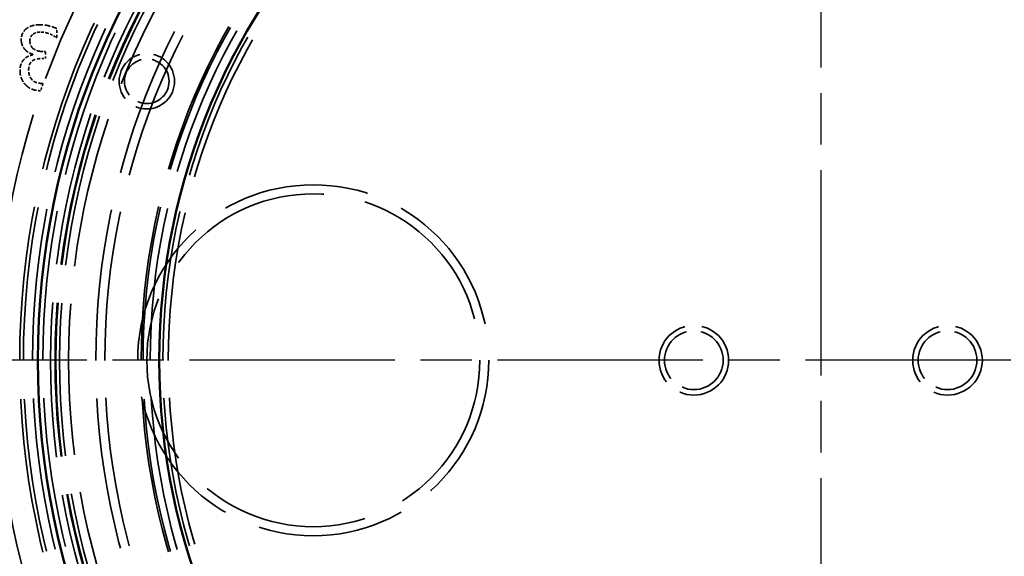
# Model space of a CAD drawing. Header units: millimetres. Extents: x 0 to 840, y 0 to 594.
# Tile 35 of 46: x 564 to 618, y 418 to 448. Entities that reach past the tile are written whole.
import ezdxf

# ---------------------------------------------------------------- set-up
doc = ezdxf.new("R2010")
doc.units = ezdxf.units.MM
doc.header["$LTSCALE"] = 2
doc.linetypes.add('CHAIN', pattern=[0.3543, 0.2362, -0.0295, 0.0591, -0.0295])
doc.linetypes.add('DASHED', pattern=[0.2067, 0.1654, -0.0413])
for name, color, linetype, lineweight in [('Bemaßung (ISO)', 7, 'Continuous', 25), ('Mittelpunktmarkierung (ISO)', 7, 'Continuous', 25), ('Sichtbar (ISO)', 7, 'Continuous', 50), ('Verdeckt (ISO)', 7, 'DASHED', 35)]:
    doc.layers.add(name, color=color, linetype=linetype, lineweight=lineweight)
doc.styles.add('Notiztext (DIN)', font='isocpeur.ttf')
doc.dimstyles.new('Standard (DIN)', dxfattribs={"dimscale": 2, "dimtxt": 3.5, "dimasz": 2.5, "dimexe": 3.175, "dimexo": 0.8, "dimgap": 0.8, "dimtad": 1, "dimrnd": 1e-08, "dimzin": 0, "dimtxsty": 'Notiztext (DIN)', "dimcen": 0.09, "dimdle": 10, "dimclrd": 256, "dimclre": 256, "dimclrt": 256, "dimadec": 0, "dimazin": 0, "dimtfac": 1, "dimtmove": 0, "dimatfit": 3, "dimfxl": 1, "dimtolj": 1, "dimtzin": 0, "dimlwd": -1, "dimlwe": -1, "dimarcsym": 0})

# ---------------------------------------------------------------- blocks, each defined once
blk = doc.blocks.new('*D5')
at = {"layer": 'Bemaßung (ISO)'}
for p, q in [((551.642, 430.706), (551.642, 514.01)), ((664.642, 430.706), (664.642, 514.01)), ((556.642, 507.66), (659.642, 507.66))]:
    blk.add_line(p, q, dxfattribs=at)
for points in [[(556.642, 508.493), (556.642, 506.827), (551.642, 507.66)], [(659.642, 508.493), (659.642, 506.827), (664.642, 507.66)]]:
    blk.add_solid(points, dxfattribs=at)
at = {"layer": 'Defpoints', "color": 0}
for p in [(664.642, 507.66), (551.642, 429.106), (664.642, 429.106)]:
    blk.add_point(p, dxfattribs=at)
at = {"layer": 'Bemaßung (ISO)', "insert": (596.767, 517.66), "char_height": 7, "attachment_point": 1, "style": 'Notiztext (DIN)'}
blk.add_mtext('\\A1;113,00', dxfattribs=at)
blk = doc.blocks.new('*D6')
at = {"layer": 'Bemaßung (ISO)'}
for p, q in [((606.542, 485.606), (511.957, 485.606)), ((518.307, 480.606), (518.307, 330.106)), ((586.042, 325.106), (511.957, 325.106))]:
    blk.add_line(p, q, dxfattribs=at)
for points in [[(517.473, 480.606), (519.14, 480.606), (518.307, 485.606)], [(517.473, 330.106), (519.14, 330.106), (518.307, 325.106)]]:
    blk.add_solid(points, dxfattribs=at)
at = {"layer": 'Defpoints', "color": 0}
for p in [(608.142, 485.606), (518.307, 325.106), (587.642, 325.106)]:
    blk.add_point(p, dxfattribs=at)
at = {"layer": 'Bemaßung (ISO)', "insert": (508.307, 393.281), "char_height": 7, "attachment_point": 1, "rotation": 90, "style": 'Notiztext (DIN)'}
blk.add_mtext('\\A1;160,50', dxfattribs=at)

msp = doc.modelspace()

# ---------------------------------------------------------------- linework, layer by layer
at = {"layer": 'Mittelpunktmarkierung (ISO)', "linetype": 'CHAIN', "ltscale": 23.990969}
for p, q in [((608.142, 490.606), (608.142, 367.606)), ((669.642, 429.106), (546.642, 429.106))]:
    msp.add_line(p, q, dxfattribs=at)
at = {"layer": 'Sichtbar (ISO)'}
for radius in [56.5, 43.2, 36.5]:
    msp.add_circle((608.142, 429.106), radius, dxfattribs=at)
at = {"layer": 'Verdeckt (ISO)', "ltscale": 0.472601}
msp.add_line((565.988, 446.92), (565.988, 447.416), dxfattribs=at)
at = {"layer": 'Verdeckt (ISO)', "ltscale": 0.026911}
msp.add_line((565.96, 446.92), (565.988, 446.92), dxfattribs=at)
at = {"layer": 'Verdeckt (ISO)', "ltscale": 0.148463}
msp.add_line((565.37, 446.151), (565.214, 446.151), dxfattribs=at)
at = {"layer": 'Verdeckt (ISO)', "ltscale": 0.369958}
msp.add_line((565.37, 445.762), (565.37, 446.151), dxfattribs=at)
at = {"layer": 'Verdeckt (ISO)', "ltscale": 0.032314}
msp.add_line((564.672, 446.003), (564.672, 445.969), dxfattribs=at)
at = {"layer": 'Verdeckt (ISO)', "ltscale": 0.18898}
msp.add_line((565.172, 445.762), (565.37, 445.762), dxfattribs=at)
at = {"layer": 'Verdeckt (ISO)', "ltscale": 25.561625}
for radius in [55.5, 37]:
    msp.add_circle((608.142, 429.106), radius, dxfattribs=at)
at = {"layer": 'Verdeckt (ISO)', "ltscale": 25.739908}
msp.add_circle((608.142, 429.106), 52.5, dxfattribs=at)
at = {"layer": 'Verdeckt (ISO)', "ltscale": 25.612799}
msp.add_circle((608.142, 429.106), 45.5, dxfattribs=at)
at = {"layer": 'Verdeckt (ISO)', "ltscale": 25.837965}
for radius in [44.2, 42.5]:
    msp.add_circle((608.142, 429.106), radius, dxfattribs=at)
at = {"layer": 'Verdeckt (ISO)', "ltscale": 25.721052}
msp.add_circle((608.142, 429.106), 44, dxfattribs=at)
at = {"layer": 'Verdeckt (ISO)', "ltscale": 25.428766}
msp.add_circle((608.142, 429.106), 43.5, dxfattribs=at)
at = {"layer": 'Verdeckt (ISO)', "ltscale": 25.089718}
msp.add_circle((608.142, 429.106), 42.92, dxfattribs=at)
at = {"layer": 'Verdeckt (ISO)', "ltscale": 25.685978}
msp.add_circle((608.142, 429.106), 42.25, dxfattribs=at)
at = {"layer": 'Verdeckt (ISO)', "ltscale": 25.655581}
msp.add_circle((608.142, 429.106), 42.2, dxfattribs=at)
at = {"layer": 'Verdeckt (ISO)', "ltscale": 25.533989}
msp.add_circle((608.142, 429.106), 42, dxfattribs=at)
at = {"layer": 'Verdeckt (ISO)', "ltscale": 25.230013}
msp.add_circle((608.142, 429.106), 41.5, dxfattribs=at)
at = {"layer": 'Verdeckt (ISO)', "ltscale": 25.331339}
msp.add_circle((608.142, 429.106), 40, dxfattribs=at)
at = {"layer": 'Verdeckt (ISO)', "ltscale": 25.014698}
msp.add_circle((608.142, 429.106), 39.5, dxfattribs=at)
at = {"layer": 'Verdeckt (ISO)', "ltscale": 25.907051}
msp.add_circle((608.142, 429.106), 37.5, dxfattribs=at)
at = {"layer": 'Verdeckt (ISO)', "ltscale": 25.83457}
msp.add_circle((608.142, 429.106), 37.395, dxfattribs=at)
at = {"layer": 'Verdeckt (ISO)', "ltscale": 25.078026}
msp.add_circle((608.142, 429.106), 36.3, dxfattribs=at)
at = {"layer": 'Verdeckt (ISO)', "ltscale": 24.87077}
msp.add_circle((608.142, 429.106), 36, dxfattribs=at)
at = {"layer": 'Verdeckt (ISO)', "ltscale": 9.152093}
msp.add_circle((570.955, 444.509), 1.529, dxfattribs=at)
at = {"layer": 'Verdeckt (ISO)', "ltscale": 7.356958}
msp.add_circle((570.955, 444.509), 1.229, dxfattribs=at)
at = {"layer": 'Verdeckt (ISO)', "ltscale": 24.541}
msp.add_circle((580.142, 429.106), 9.688, dxfattribs=at)
at = {"layer": 'Verdeckt (ISO)', "ltscale": 27.929321}
msp.add_circle((580.142, 429.106), 9.188, dxfattribs=at)
at = {"layer": 'Verdeckt (ISO)', "ltscale": 11.494743}
for centre in [(601.142, 429.106), (615.142, 429.106)]:
    msp.add_circle(centre, 1.921, dxfattribs=at)
at = {"layer": 'Verdeckt (ISO)', "ltscale": 9.699609}
for centre in [(601.142, 429.106), (615.142, 429.106)]:
    msp.add_circle(centre, 1.621, dxfattribs=at)
at = {"layer": 'Verdeckt (ISO)', "ltscale": 0.411203}
msp.add_arc((608.142, 429.106), 45.55, 160.3915, 160.9347, dxfattribs=at)
at = {"layer": 'Verdeckt (ISO)', "ltscale": 0.712422}
msp.add_open_spline([(564.338, 447.433), (564.184, 447.322), (564.026, 447.002), (564.026, 446.786)], degree=2, dxfattribs=at)
at = {"layer": 'Verdeckt (ISO)', "ltscale": 0.739531}
msp.add_open_spline([(565.075, 447.631), (564.837, 447.631), (564.482, 447.535), (564.338, 447.433)], degree=2, dxfattribs=at)
at = {"layer": 'Verdeckt (ISO)', "ltscale": 0.42425}
msp.add_open_spline([(564.687, 447.118), (564.774, 447.178), (564.99, 447.226), (565.112, 447.226)], degree=2, dxfattribs=at)
at = {"layer": 'Verdeckt (ISO)', "ltscale": 0.90076}
msp.add_open_spline([(565.988, 447.416), (565.835, 447.498), (565.31, 447.631), (565.075, 447.631)], degree=2, dxfattribs=at)
at = {"layer": 'Verdeckt (ISO)', "ltscale": 0.492416}
msp.add_open_spline([(565.112, 447.226), (565.24, 447.226), (565.492, 447.163), (565.614, 447.115)], degree=2, dxfattribs=at)
at = {"layer": 'Verdeckt (ISO)', "ltscale": 1.044973}
msp.add_open_spline([(564.026, 446.786), (564.026, 446.497), (564.406, 446.06), (564.672, 446.003)], degree=2, dxfattribs=at)
at = {"layer": 'Verdeckt (ISO)', "ltscale": 0.41921}
msp.add_open_spline([(564.502, 446.738), (564.502, 446.871), (564.604, 447.061), (564.687, 447.118)], degree=2, dxfattribs=at)
at = {"layer": 'Verdeckt (ISO)', "ltscale": 0.993532}
msp.add_open_spline([(565.214, 446.151), (564.899, 446.151), (564.502, 446.452), (564.502, 446.738)], degree=2, dxfattribs=at)
at = {"layer": 'Verdeckt (ISO)', "ltscale": 0.379251}
msp.add_open_spline([(565.614, 447.115), (565.727, 447.067), (565.895, 446.965), (565.96, 446.92)], degree=2, dxfattribs=at)
at = {"layer": 'Verdeckt (ISO)', "ltscale": 0.677805}
msp.add_open_spline([(564.201, 445.742), (564.094, 445.643), (563.958, 445.326), (563.958, 445.096)], degree=2, dxfattribs=at)
at = {"layer": 'Verdeckt (ISO)', "ltscale": 0.504365}
msp.add_open_spline([(564.672, 445.969), (564.562, 445.947), (564.309, 445.845), (564.201, 445.742)], degree=2, dxfattribs=at)
at = {"layer": 'Verdeckt (ISO)', "ltscale": 0.544488}
msp.add_open_spline([(564.434, 445.13), (564.434, 445.32), (564.545, 445.567), (564.644, 445.638)], degree=2, dxfattribs=at)
at = {"layer": 'Verdeckt (ISO)', "ltscale": 0.524477}
msp.add_open_spline([(564.644, 445.638), (564.743, 445.708), (565.013, 445.762), (565.172, 445.762)], degree=2, dxfattribs=at)
at = {"layer": 'Verdeckt (ISO)', "ltscale": 0.827203}
msp.add_open_spline([(563.958, 445.096), (563.958, 444.86), (564.119, 444.46), (564.267, 444.307)], degree=2, dxfattribs=at)
at = {"layer": 'Verdeckt (ISO)', "ltscale": 0.564366}
msp.add_open_spline([(564.627, 444.585), (564.533, 444.69), (564.434, 444.94), (564.434, 445.13)], degree=2, dxfattribs=at)
at = {"layer": 'Verdeckt (ISO)', "ltscale": 0.553646}
msp.add_open_spline([(565.157, 444.39), (565.013, 444.39), (564.723, 444.48), (564.627, 444.585)], degree=2, dxfattribs=at)
at = {"layer": 'Verdeckt (ISO)', "ltscale": 0.8649}
msp.add_open_spline([(564.267, 444.307), (564.42, 444.148), (564.838, 443.99), (565.09, 443.984)], degree=2, knots=[0, 0, 0, 1, 1.928971, 1.928971, 1.928971], dxfattribs=at)
at = {"layer": 'Verdeckt (ISO)', "ltscale": 0.072184}
msp.add_open_spline([(565.233, 444.392), (565.195, 444.39), (565.157, 444.39)], degree=2, dxfattribs=at)

# ---------------------------------------------------------------- dimensions: what is measured, and where the dimension line sits
at = {"layer": 'Bemaßung (ISO)'}
for base, p1, p2, angle, picture, middle in [((664.642, 507.66), (551.642, 429.106), (664.642, 429.106), 180, '*D5', (608.142, 507.66)), ((518.307, 325.106), (608.142, 485.606), (587.642, 325.106), 270, '*D6', (518.307, 405.356))]:
    dim = msp.add_linear_dim(base=base, p1=p1, p2=p2, angle=angle, dimstyle='Standard (DIN)', override={"dimgap": 0.8, "dimdec": 2, "dimtol": 0, "dimlim": 0, "dimtp": 0, "dimtm": 0, "dimtdec": 2, "dimtofl": 0, "dimatfit": 1}, dxfattribs=at)
    dim.commit()
    dim.dimension.update_dxf_attribs({"geometry": picture, "text_midpoint": middle, "dimtype": 160})

doc.saveas('drawing.dxf')
